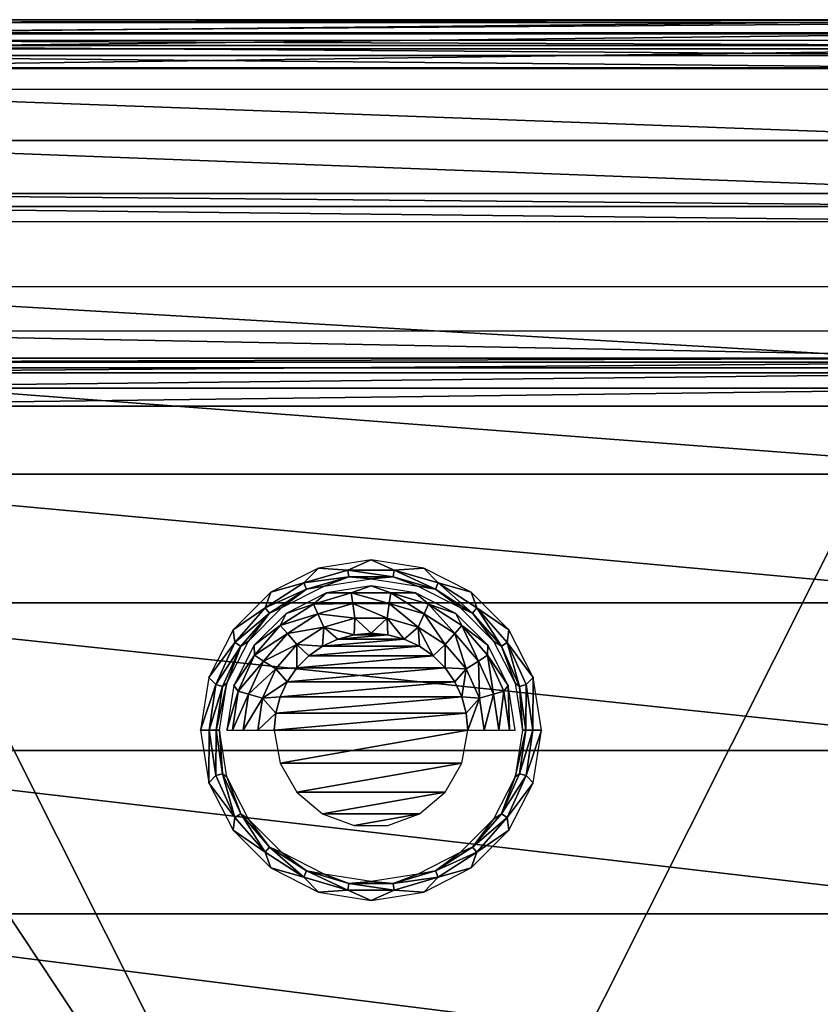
# Model space of a CAD drawing. Header units: millimetres. Extents: x -111 to 111, y -75 to 75.
# Tile 17 of 19: x -18 to 23, y 24 to 75. Entities that reach past the tile are written whole.
import ezdxf

# ---------------------------------------------------------------- set-up
doc = ezdxf.new("R2010")
doc.units = ezdxf.units.MM
doc.header["$LTSCALE"] = 65.185185
for name, color, linetype in [('1', 7, 'CONTINUOUS'), ('14', 7, 'CONTINUOUS'), ('15', 7, 'CONTINUOUS'), ('18', 7, 'CONTINUOUS'), ('19', 7, 'CONTINUOUS'), ('34', 7, 'CONTINUOUS'), ('47', 7, 'CONTINUOUS'), ('64', 7, 'CONTINUOUS'), ('7', 7, 'CONTINUOUS'), ('72', 7, 'CONTINUOUS'), ('75', 7, 'CONTINUOUS'), ('86', 7, 'CONTINUOUS'), ('88', 7, 'CONTINUOUS'), ('9', 7, 'CONTINUOUS'), ('95', 7, 'CONTINUOUS')]:
    doc.layers.add(name, color=color, linetype=linetype)

msp = doc.modelspace()

# ---------------------------------------------------------------- linework, layer by layer
at = {"layer": '1', "color": 250, "linetype": 'Continuous', "true_color": 0x333333}
for points in [[(36.3, 54.807, 43), (-36.3, 54.807, 43), (36.3, -54.807, 43), (36.3, 54.807, 43)], [(36.3, -54.807, 43), (-36.3, 54.807, 43), (-36.3, -54.807, 43), (36.3, -54.807, 43)]]:
    msp.add_3dface(points, dxfattribs=at)
at = {"layer": '14', "color": 250, "linetype": 'Continuous', "true_color": 0x333333}
for points in [[(36.3, -72.366, 17), (36.3, 72.366, 17), (-36.3, 72.366, 17), (36.3, -72.366, 17)], [(-36.3, -72.366, 17), (36.3, -72.366, 17), (-36.3, 72.366, 17), (-36.3, -72.366, 17)]]:
    msp.add_3dface(points, dxfattribs=at)
at = {"layer": '15', "color": 250, "linetype": 'Continuous', "true_color": 0x333333}
for points in [[(-0.872, 42.944, 48), (-1.717, 42.718, 48), (0.872, 42.944, 48), (-0.872, 42.944, 48)], [(0.872, 42.944, 48), (-1.717, 42.718, 48), (1.717, 42.718, 48), (0.872, 42.944, 48)], [(0, 43.021, 48), (-0.872, 42.944, 48), (0.872, 42.944, 48), (0, 43.021, 48)], [(-1.717, 42.718, 48), (-2.51, 42.348, 48), (1.717, 42.718, 48), (-1.717, 42.718, 48)], [(1.717, 42.718, 48), (-2.51, 42.348, 48), (2.51, 42.348, 48), (1.717, 42.718, 48)], [(-2.51, 42.348, 48), (-3.227, 41.846, 48), (2.51, 42.348, 48), (-2.51, 42.348, 48)], [(2.51, 42.348, 48), (-3.227, 41.846, 48), (3.227, 41.846, 48), (2.51, 42.348, 48)], [(-3.227, 41.846, 48), (-3.846, 41.227, 48), (3.227, 41.846, 48), (-3.227, 41.846, 48)], [(3.227, 41.846, 48), (-3.846, 41.227, 48), (3.846, 41.227, 48), (3.227, 41.846, 48)], [(-3.846, 41.227, 48), (-4.348, 40.51, 48), (3.846, 41.227, 48), (-3.846, 41.227, 48)], [(3.846, 41.227, 48), (-4.348, 40.51, 48), (4.348, 40.51, 48), (3.846, 41.227, 48)], [(4.348, 40.51, 48), (-4.718, 39.717, 48), (4.718, 39.717, 48), (4.348, 40.51, 48)], [(-4.348, 40.51, 48), (-4.718, 39.717, 48), (4.348, 40.51, 48), (-4.348, 40.51, 48)], [(4.718, 39.717, 48), (-4.944, 38.872, 48), (4.944, 38.872, 48), (4.718, 39.717, 48)], [(-4.718, 39.717, 48), (-4.944, 38.872, 48), (4.718, 39.717, 48), (-4.718, 39.717, 48)], [(-5.021, 38, 48), (5.021, 38, 48), (4.944, 38.872, 48), (-5.021, 38, 48)], [(-4.944, 38.872, 48), (-5.021, 38, 48), (4.944, 38.872, 48), (-4.944, 38.872, 48)], [(-4.718, 36.283, 48), (5.021, 38, 48), (-5.021, 38, 48), (-4.718, 36.283, 48)], [(4.718, 36.283, 48), (5.021, 38, 48), (-4.718, 36.283, 48), (4.718, 36.283, 48)], [(-3.846, 34.773, 48), (4.718, 36.283, 48), (-4.718, 36.283, 48), (-3.846, 34.773, 48)], [(3.846, 34.773, 48), (4.718, 36.283, 48), (-3.846, 34.773, 48), (3.846, 34.773, 48)], [(-2.51, 33.652, 48), (3.846, 34.773, 48), (-3.846, 34.773, 48), (-2.51, 33.652, 48)], [(2.51, 33.652, 48), (3.846, 34.773, 48), (-2.51, 33.652, 48), (2.51, 33.652, 48)], [(-0.872, 33.056, 48), (2.51, 33.652, 48), (-2.51, 33.652, 48), (-0.872, 33.056, 48)], [(0.872, 33.056, 48), (2.51, 33.652, 48), (-0.872, 33.056, 48), (0.872, 33.056, 48)]]:
    msp.add_3dface(points, dxfattribs=at)
at = {"layer": '18', "color": 250, "linetype": 'Continuous', "true_color": 0x333333}
for points in [[(-8.391, 38, 43.106), (-8.839, 38, 43), (-8.407, 35.27, 43), (-8.391, 38, 43.106)], [(-8.051, 35.636, 43.106), (-8.391, 38, 43.106), (-8.407, 35.27, 43), (-8.051, 35.636, 43.106)], [(-8.391, 38, 43.106), (-8.051, 35.636, 43.106), (-8.037, 38, 43.403), (-8.391, 38, 43.106)], [(-8.037, 38, 43.403), (-8.051, 35.636, 43.106), (-7.711, 35.736, 43.403), (-8.037, 38, 43.403)], [(-8.037, 38, 43.403), (-7.711, 35.736, 43.403), (-7.854, 38, 43.826), (-8.037, 38, 43.403)], [(-7.854, 38, 43.826), (-7.711, 35.736, 43.403), (-7.47, 35.574, 43.826), (-7.854, 38, 43.826)], [(7.47, 35.574, 43.826), (8.037, 38, 43.403), (7.854, 38, 43.826), (7.47, 35.574, 43.826)], [(7.711, 35.736, 43.403), (8.037, 38, 43.403), (7.47, 35.574, 43.826), (7.711, 35.736, 43.403)], [(7.711, 35.736, 43.403), (8.391, 38, 43.106), (8.037, 38, 43.403), (7.711, 35.736, 43.403)], [(8.051, 35.636, 43.106), (8.391, 38, 43.106), (7.711, 35.736, 43.403), (8.051, 35.636, 43.106)], [(8.391, 38, 43.106), (8.051, 35.636, 43.106), (8.839, 38, 43), (8.391, 38, 43.106)], [(8.839, 38, 43), (8.051, 35.636, 43.106), (8.407, 35.27, 43), (8.839, 38, 43)], [(-7.059, 33.464, 43.106), (-8.051, 35.636, 43.106), (-8.407, 35.27, 43), (-7.059, 33.464, 43.106)], [(-7.151, 32.805, 43), (-7.059, 33.464, 43.106), (-8.407, 35.27, 43), (-7.151, 32.805, 43)], [(-8.051, 35.636, 43.106), (-7.059, 33.464, 43.106), (-7.711, 35.736, 43.403), (-8.051, 35.636, 43.106)], [(-7.711, 35.736, 43.403), (-6.761, 33.655, 43.403), (-7.47, 35.574, 43.826), (-7.711, 35.736, 43.403)], [(-7.711, 35.736, 43.403), (-7.059, 33.464, 43.106), (-6.761, 33.655, 43.403), (-7.711, 35.736, 43.403)], [(-7.47, 35.574, 43.826), (-6.761, 33.655, 43.403), (-6.355, 33.384, 43.826), (-7.47, 35.574, 43.826)], [(6.355, 33.384, 43.826), (6.761, 33.655, 43.403), (7.47, 35.574, 43.826), (6.355, 33.384, 43.826)], [(6.761, 33.655, 43.403), (8.051, 35.636, 43.106), (7.711, 35.736, 43.403), (6.761, 33.655, 43.403)], [(6.761, 33.655, 43.403), (7.711, 35.736, 43.403), (7.47, 35.574, 43.826), (6.761, 33.655, 43.403)], [(7.059, 33.464, 43.106), (8.051, 35.636, 43.106), (6.761, 33.655, 43.403), (7.059, 33.464, 43.106)], [(8.051, 35.636, 43.106), (7.059, 33.464, 43.106), (8.407, 35.27, 43), (8.051, 35.636, 43.106)], [(8.407, 35.27, 43), (7.059, 33.464, 43.106), (7.151, 32.805, 43), (8.407, 35.27, 43)], [(-5.495, 31.659, 43.106), (-7.059, 33.464, 43.106), (-7.151, 32.805, 43), (-5.495, 31.659, 43.106)], [(-7.059, 33.464, 43.106), (-5.495, 31.659, 43.106), (-6.761, 33.655, 43.403), (-7.059, 33.464, 43.106)], [(-6.761, 33.655, 43.403), (-5.263, 31.926, 43.403), (-6.355, 33.384, 43.826), (-6.761, 33.655, 43.403)], [(-6.761, 33.655, 43.403), (-5.495, 31.659, 43.106), (-5.263, 31.926, 43.403), (-6.761, 33.655, 43.403)], [(-6.355, 33.384, 43.826), (-5.263, 31.926, 43.403), (-4.617, 31.646, 43.826), (-6.355, 33.384, 43.826)], [(4.617, 31.646, 43.826), (5.263, 31.926, 43.403), (6.355, 33.384, 43.826), (4.617, 31.646, 43.826)], [(5.263, 31.926, 43.403), (7.059, 33.464, 43.106), (6.761, 33.655, 43.403), (5.263, 31.926, 43.403)], [(5.263, 31.926, 43.403), (6.761, 33.655, 43.403), (6.355, 33.384, 43.826), (5.263, 31.926, 43.403)], [(5.495, 31.659, 43.106), (7.059, 33.464, 43.106), (5.263, 31.926, 43.403), (5.495, 31.659, 43.106)], [(7.059, 33.464, 43.106), (5.495, 31.659, 43.106), (7.151, 32.805, 43), (7.059, 33.464, 43.106)], [(-5.196, 30.849, 43), (-5.495, 31.659, 43.106), (-7.151, 32.805, 43), (-5.196, 30.849, 43)], [(7.151, 32.805, 43), (5.495, 31.659, 43.106), (5.196, 30.849, 43), (7.151, 32.805, 43)], [(-5.495, 31.659, 43.106), (-3.486, 30.368, 43.106), (-5.263, 31.926, 43.403), (-5.495, 31.659, 43.106)], [(-5.263, 31.926, 43.403), (-3.339, 30.689, 43.403), (-4.617, 31.646, 43.826), (-5.263, 31.926, 43.403)], [(-5.263, 31.926, 43.403), (-3.486, 30.368, 43.106), (-3.339, 30.689, 43.403), (-5.263, 31.926, 43.403)], [(3.339, 30.689, 43.403), (5.495, 31.659, 43.106), (5.263, 31.926, 43.403), (3.339, 30.689, 43.403)], [(3.339, 30.689, 43.403), (5.263, 31.926, 43.403), (4.617, 31.646, 43.826), (3.339, 30.689, 43.403)], [(-3.486, 30.368, 43.106), (-5.495, 31.659, 43.106), (-5.196, 30.849, 43), (-3.486, 30.368, 43.106)], [(-4.617, 31.646, 43.826), (-3.339, 30.689, 43.403), (-2.427, 30.53, 43.826), (-4.617, 31.646, 43.826)], [(2.427, 30.53, 43.826), (3.339, 30.689, 43.403), (4.617, 31.646, 43.826), (2.427, 30.53, 43.826)], [(3.486, 30.368, 43.106), (5.495, 31.659, 43.106), (3.339, 30.689, 43.403), (3.486, 30.368, 43.106)], [(5.495, 31.659, 43.106), (3.486, 30.368, 43.106), (5.196, 30.849, 43), (5.495, 31.659, 43.106)], [(-2.732, 29.594, 43), (-3.486, 30.368, 43.106), (-5.196, 30.849, 43), (-2.732, 29.594, 43)], [(-3.486, 30.368, 43.106), (-1.194, 29.695, 43.106), (-3.339, 30.689, 43.403), (-3.486, 30.368, 43.106)], [(-3.339, 30.689, 43.403), (-1.144, 30.045, 43.403), (-2.427, 30.53, 43.826), (-3.339, 30.689, 43.403)], [(-3.339, 30.689, 43.403), (-1.194, 29.695, 43.106), (-1.144, 30.045, 43.403), (-3.339, 30.689, 43.403)], [(1.144, 30.045, 43.403), (3.339, 30.689, 43.403), (2.427, 30.53, 43.826), (1.144, 30.045, 43.403)], [(1.144, 30.045, 43.403), (3.486, 30.368, 43.106), (3.339, 30.689, 43.403), (1.144, 30.045, 43.403)], [(5.196, 30.849, 43), (3.486, 30.368, 43.106), (2.732, 29.594, 43), (5.196, 30.849, 43)], [(-1.194, 29.695, 43.106), (-3.486, 30.368, 43.106), (-2.732, 29.594, 43), (-1.194, 29.695, 43.106)], [(-2.427, 30.53, 43.826), (-1.144, 30.045, 43.403), (0, 30.146, 43.826), (-2.427, 30.53, 43.826)], [(-1.144, 30.045, 43.403), (1.144, 30.045, 43.403), (0, 30.146, 43.826), (-1.144, 30.045, 43.403)], [(0, 30.146, 43.826), (1.144, 30.045, 43.403), (2.427, 30.53, 43.826), (0, 30.146, 43.826)], [(1.194, 29.695, 43.106), (3.486, 30.368, 43.106), (1.144, 30.045, 43.403), (1.194, 29.695, 43.106)], [(3.486, 30.368, 43.106), (1.194, 29.695, 43.106), (2.732, 29.594, 43), (3.486, 30.368, 43.106)], [(0, 29.161, 43), (-1.194, 29.695, 43.106), (-2.732, 29.594, 43), (0, 29.161, 43)], [(-1.194, 29.695, 43.106), (1.194, 29.695, 43.106), (-1.144, 30.045, 43.403), (-1.194, 29.695, 43.106)], [(1.194, 29.695, 43.106), (-1.194, 29.695, 43.106), (0, 29.161, 43), (1.194, 29.695, 43.106)], [(-1.144, 30.045, 43.403), (1.194, 29.695, 43.106), (1.144, 30.045, 43.403), (-1.144, 30.045, 43.403)], [(2.732, 29.594, 43), (1.194, 29.695, 43.106), (0, 29.161, 43), (2.732, 29.594, 43)]]:
    msp.add_3dface(points, dxfattribs=at)
at = {"layer": '19', "color": 250, "linetype": 'Continuous', "true_color": 0x333333}
for points in [[(-2.732, 46.406, 43), (-1.194, 46.305, 43.106), (0, 46.839, 43), (-2.732, 46.406, 43)], [(-1.194, 46.305, 43.106), (1.194, 46.305, 43.106), (0, 46.839, 43), (-1.194, 46.305, 43.106)], [(0, 46.839, 43), (1.194, 46.305, 43.106), (2.732, 46.406, 43), (0, 46.839, 43)], [(-5.196, 45.151, 43), (-3.486, 45.632, 43.106), (-2.732, 46.406, 43), (-5.196, 45.151, 43)], [(-3.486, 45.632, 43.106), (-1.194, 46.305, 43.106), (-2.732, 46.406, 43), (-3.486, 45.632, 43.106)], [(-1.194, 46.305, 43.106), (-3.486, 45.632, 43.106), (-1.144, 45.955, 43.403), (-1.194, 46.305, 43.106)], [(1.194, 46.305, 43.106), (-1.194, 46.305, 43.106), (1.144, 45.955, 43.403), (1.194, 46.305, 43.106)], [(1.144, 45.955, 43.403), (-1.194, 46.305, 43.106), (-1.144, 45.955, 43.403), (1.144, 45.955, 43.403)], [(3.339, 45.311, 43.403), (1.194, 46.305, 43.106), (1.144, 45.955, 43.403), (3.339, 45.311, 43.403)], [(1.194, 46.305, 43.106), (3.486, 45.632, 43.106), (2.732, 46.406, 43), (1.194, 46.305, 43.106)], [(3.486, 45.632, 43.106), (1.194, 46.305, 43.106), (3.339, 45.311, 43.403), (3.486, 45.632, 43.106)], [(2.732, 46.406, 43), (3.486, 45.632, 43.106), (5.196, 45.151, 43), (2.732, 46.406, 43)], [(-3.486, 45.632, 43.106), (-5.495, 44.341, 43.106), (-3.339, 45.311, 43.403), (-3.486, 45.632, 43.106)], [(-5.495, 44.341, 43.106), (-3.486, 45.632, 43.106), (-5.196, 45.151, 43), (-5.495, 44.341, 43.106)], [(-1.144, 45.955, 43.403), (-3.486, 45.632, 43.106), (-3.339, 45.311, 43.403), (-1.144, 45.955, 43.403)], [(-1.144, 45.955, 43.403), (-3.339, 45.311, 43.403), (-2.427, 45.47, 43.826), (-1.144, 45.955, 43.403)], [(0, 45.854, 43.826), (-1.144, 45.955, 43.403), (-2.427, 45.47, 43.826), (0, 45.854, 43.826)], [(1.144, 45.955, 43.403), (-1.144, 45.955, 43.403), (0, 45.854, 43.826), (1.144, 45.955, 43.403)], [(2.427, 45.47, 43.826), (1.144, 45.955, 43.403), (0, 45.854, 43.826), (2.427, 45.47, 43.826)], [(3.339, 45.311, 43.403), (1.144, 45.955, 43.403), (2.427, 45.47, 43.826), (3.339, 45.311, 43.403)], [(5.263, 44.074, 43.403), (3.486, 45.632, 43.106), (3.339, 45.311, 43.403), (5.263, 44.074, 43.403)], [(5.495, 44.341, 43.106), (3.486, 45.632, 43.106), (5.263, 44.074, 43.403), (5.495, 44.341, 43.106)], [(3.486, 45.632, 43.106), (5.495, 44.341, 43.106), (5.196, 45.151, 43), (3.486, 45.632, 43.106)], [(-7.151, 43.195, 43), (-5.495, 44.341, 43.106), (-5.196, 45.151, 43), (-7.151, 43.195, 43)], [(-3.339, 45.311, 43.403), (-5.495, 44.341, 43.106), (-5.263, 44.074, 43.403), (-3.339, 45.311, 43.403)], [(-3.339, 45.311, 43.403), (-5.263, 44.074, 43.403), (-4.617, 44.354, 43.826), (-3.339, 45.311, 43.403)], [(-2.427, 45.47, 43.826), (-3.339, 45.311, 43.403), (-4.617, 44.354, 43.826), (-2.427, 45.47, 43.826)], [(4.617, 44.354, 43.826), (3.339, 45.311, 43.403), (2.427, 45.47, 43.826), (4.617, 44.354, 43.826)], [(5.263, 44.074, 43.403), (3.339, 45.311, 43.403), (4.617, 44.354, 43.826), (5.263, 44.074, 43.403)], [(5.196, 45.151, 43), (5.495, 44.341, 43.106), (7.151, 43.195, 43), (5.196, 45.151, 43)], [(-7.059, 42.536, 43.106), (-5.495, 44.341, 43.106), (-7.151, 43.195, 43), (-7.059, 42.536, 43.106)], [(-5.495, 44.341, 43.106), (-7.059, 42.536, 43.106), (-5.263, 44.074, 43.403), (-5.495, 44.341, 43.106)], [(-5.263, 44.074, 43.403), (-7.059, 42.536, 43.106), (-6.761, 42.345, 43.403), (-5.263, 44.074, 43.403)], [(-5.263, 44.074, 43.403), (-6.761, 42.345, 43.403), (-6.355, 42.616, 43.826), (-5.263, 44.074, 43.403)], [(-4.617, 44.354, 43.826), (-5.263, 44.074, 43.403), (-6.355, 42.616, 43.826), (-4.617, 44.354, 43.826)], [(6.355, 42.616, 43.826), (5.263, 44.074, 43.403), (4.617, 44.354, 43.826), (6.355, 42.616, 43.826)], [(6.761, 42.345, 43.403), (5.495, 44.341, 43.106), (5.263, 44.074, 43.403), (6.761, 42.345, 43.403)], [(6.761, 42.345, 43.403), (5.263, 44.074, 43.403), (6.355, 42.616, 43.826), (6.761, 42.345, 43.403)], [(7.059, 42.536, 43.106), (5.495, 44.341, 43.106), (6.761, 42.345, 43.403), (7.059, 42.536, 43.106)], [(5.495, 44.341, 43.106), (7.059, 42.536, 43.106), (7.151, 43.195, 43), (5.495, 44.341, 43.106)], [(-8.407, 40.73, 43), (-7.059, 42.536, 43.106), (-7.151, 43.195, 43), (-8.407, 40.73, 43)], [(7.151, 43.195, 43), (7.059, 42.536, 43.106), (8.407, 40.73, 43), (7.151, 43.195, 43)], [(-8.051, 40.364, 43.106), (-7.059, 42.536, 43.106), (-8.407, 40.73, 43), (-8.051, 40.364, 43.106)], [(-7.059, 42.536, 43.106), (-8.051, 40.364, 43.106), (-6.761, 42.345, 43.403), (-7.059, 42.536, 43.106)], [(-6.355, 42.616, 43.826), (-6.761, 42.345, 43.403), (-7.47, 40.426, 43.826), (-6.355, 42.616, 43.826)], [(7.47, 40.426, 43.826), (6.761, 42.345, 43.403), (6.355, 42.616, 43.826), (7.47, 40.426, 43.826)], [(7.711, 40.264, 43.403), (7.059, 42.536, 43.106), (6.761, 42.345, 43.403), (7.711, 40.264, 43.403)], [(8.051, 40.364, 43.106), (7.059, 42.536, 43.106), (7.711, 40.264, 43.403), (8.051, 40.364, 43.106)], [(7.059, 42.536, 43.106), (8.051, 40.364, 43.106), (8.407, 40.73, 43), (7.059, 42.536, 43.106)], [(-6.761, 42.345, 43.403), (-8.051, 40.364, 43.106), (-7.711, 40.264, 43.403), (-6.761, 42.345, 43.403)], [(-6.761, 42.345, 43.403), (-7.711, 40.264, 43.403), (-7.47, 40.426, 43.826), (-6.761, 42.345, 43.403)], [(7.711, 40.264, 43.403), (6.761, 42.345, 43.403), (7.47, 40.426, 43.826), (7.711, 40.264, 43.403)], [(-8.839, 38, 43), (-8.051, 40.364, 43.106), (-8.407, 40.73, 43), (-8.839, 38, 43)], [(-8.839, 38, 43), (-8.391, 38, 43.106), (-8.051, 40.364, 43.106), (-8.839, 38, 43)], [(-8.051, 40.364, 43.106), (-8.391, 38, 43.106), (-7.711, 40.264, 43.403), (-8.051, 40.364, 43.106)], [(-7.711, 40.264, 43.403), (-8.037, 38, 43.403), (-7.47, 40.426, 43.826), (-7.711, 40.264, 43.403)], [(-8.037, 38, 43.403), (-7.854, 38, 43.826), (-7.47, 40.426, 43.826), (-8.037, 38, 43.403)], [(7.854, 38, 43.826), (7.711, 40.264, 43.403), (7.47, 40.426, 43.826), (7.854, 38, 43.826)], [(8.037, 38, 43.403), (8.051, 40.364, 43.106), (7.711, 40.264, 43.403), (8.037, 38, 43.403)], [(8.037, 38, 43.403), (8.391, 38, 43.106), (8.051, 40.364, 43.106), (8.037, 38, 43.403)], [(8.051, 40.364, 43.106), (8.391, 38, 43.106), (8.407, 40.73, 43), (8.051, 40.364, 43.106)], [(8.391, 38, 43.106), (8.839, 38, 43), (8.407, 40.73, 43), (8.391, 38, 43.106)], [(-8.391, 38, 43.106), (-8.037, 38, 43.403), (-7.711, 40.264, 43.403), (-8.391, 38, 43.106)], [(7.854, 38, 43.826), (8.037, 38, 43.403), (7.711, 40.264, 43.403), (7.854, 38, 43.826)]]:
    msp.add_3dface(points, dxfattribs=at)
at = {"layer": '34', "color": 250, "linetype": 'Continuous', "true_color": 0x333333}
for points in [[(-36.3, 74.862, 14.369), (36.3, 74.862, 14.369), (-36.3, 74.109), (-36.3, 74.862, 14.369)], [(36.3, 74.862, 14.369), (36.3, 74.109), (-36.3, 74.109), (36.3, 74.862, 14.369)]]:
    msp.add_3dface(points, dxfattribs=at)
at = {"layer": '47', "color": 250, "linetype": 'Continuous', "true_color": 0x333333}
for points in [[(36.3, 74.712, 15.363), (36.3, 74.862, 14.369), (-36.3, 74.712, 15.363), (36.3, 74.712, 15.363)], [(36.3, 74.862, 14.369), (-36.3, 74.862, 14.369), (-36.3, 74.712, 15.363), (36.3, 74.862, 14.369)], [(-36.3, 74.18, 16.22), (36.3, 74.712, 15.363), (-36.3, 74.712, 15.363), (-36.3, 74.18, 16.22)], [(36.3, 74.18, 16.22), (36.3, 74.712, 15.363), (-36.3, 74.18, 16.22), (36.3, 74.18, 16.22)], [(36.3, 73.352, 16.797), (36.3, 74.18, 16.22), (-36.3, 73.352, 16.797), (36.3, 73.352, 16.797)], [(-36.3, 73.352, 16.797), (36.3, 74.18, 16.22), (-36.3, 74.18, 16.22), (-36.3, 73.352, 16.797)], [(-36.3, 72.366, 17), (36.3, 73.352, 16.797), (-36.3, 73.352, 16.797), (-36.3, 72.366, 17)], [(-36.3, 72.366, 17), (36.3, 72.366, 17), (36.3, 73.352, 16.797), (-36.3, 72.366, 17)]]:
    msp.add_3dface(points, dxfattribs=at)
at = {"layer": '64', "color": 250, "linetype": 'Continuous', "true_color": 0x333333}
for points in [[(-2.312, 45.116, 45.934), (-1.023, 45.113, 46.75), (0, 45.483, 45.934), (-2.312, 45.116, 45.934)], [(-1.023, 45.113, 46.75), (1.023, 45.113, 46.75), (0, 45.483, 45.934), (-1.023, 45.113, 46.75)], [(0, 45.483, 45.934), (1.023, 45.113, 46.75), (2.312, 45.116, 45.934), (0, 45.483, 45.934)], [(-4.398, 44.054, 45.934), (-2.985, 44.536, 46.75), (-2.312, 45.116, 45.934), (-4.398, 44.054, 45.934)], [(-2.985, 44.536, 46.75), (-1.023, 45.113, 46.75), (-2.312, 45.116, 45.934), (-2.985, 44.536, 46.75)], [(-2.985, 44.536, 46.75), (-0.943, 44.559, 47.416), (-1.023, 45.113, 46.75), (-2.985, 44.536, 46.75)], [(-0.943, 44.559, 47.416), (0.943, 44.559, 47.416), (-1.023, 45.113, 46.75), (-0.943, 44.559, 47.416)], [(-1.023, 45.113, 46.75), (0.943, 44.559, 47.416), (1.023, 45.113, 46.75), (-1.023, 45.113, 46.75)], [(0.943, 44.559, 47.416), (2.753, 44.028, 47.416), (1.023, 45.113, 46.75), (0.943, 44.559, 47.416)], [(1.023, 45.113, 46.75), (2.985, 44.536, 46.75), (2.312, 45.116, 45.934), (1.023, 45.113, 46.75)], [(1.023, 45.113, 46.75), (2.753, 44.028, 47.416), (2.985, 44.536, 46.75), (1.023, 45.113, 46.75)], [(2.312, 45.116, 45.934), (2.985, 44.536, 46.75), (4.398, 44.054, 45.934), (2.312, 45.116, 45.934)], [(-4.706, 43.431, 46.75), (-2.985, 44.536, 46.75), (-4.398, 44.054, 45.934), (-4.706, 43.431, 46.75)], [(-4.706, 43.431, 46.75), (-2.753, 44.028, 47.416), (-2.985, 44.536, 46.75), (-4.706, 43.431, 46.75)], [(-2.753, 44.028, 47.416), (-0.943, 44.559, 47.416), (-2.985, 44.536, 46.75), (-2.753, 44.028, 47.416)], [(-2.753, 44.028, 47.416), (-0.836, 43.814, 47.85), (-0.943, 44.559, 47.416), (-2.753, 44.028, 47.416)], [(-0.836, 43.814, 47.85), (0.836, 43.814, 47.85), (-0.943, 44.559, 47.416), (-0.836, 43.814, 47.85)], [(-0.943, 44.559, 47.416), (0.836, 43.814, 47.85), (0.943, 44.559, 47.416), (-0.943, 44.559, 47.416)], [(0.836, 43.814, 47.85), (2.44, 43.343, 47.85), (0.943, 44.559, 47.416), (0.836, 43.814, 47.85)], [(0.943, 44.559, 47.416), (2.44, 43.343, 47.85), (2.753, 44.028, 47.416), (0.943, 44.559, 47.416)], [(2.753, 44.028, 47.416), (4.34, 43.008, 47.416), (2.985, 44.536, 46.75), (2.753, 44.028, 47.416)], [(2.985, 44.536, 46.75), (4.34, 43.008, 47.416), (4.706, 43.431, 46.75), (2.985, 44.536, 46.75)], [(2.985, 44.536, 46.75), (4.706, 43.431, 46.75), (4.398, 44.054, 45.934), (2.985, 44.536, 46.75)], [(-6.054, 42.398, 45.934), (-4.706, 43.431, 46.75), (-4.398, 44.054, 45.934), (-6.054, 42.398, 45.934)], [(-4.34, 43.008, 47.416), (-2.753, 44.028, 47.416), (-4.706, 43.431, 46.75), (-4.34, 43.008, 47.416)], [(-4.34, 43.008, 47.416), (-2.44, 43.343, 47.85), (-2.753, 44.028, 47.416), (-4.34, 43.008, 47.416)], [(-2.44, 43.343, 47.85), (-0.836, 43.814, 47.85), (-2.753, 44.028, 47.416), (-2.44, 43.343, 47.85)], [(2.44, 43.343, 47.85), (3.847, 42.439, 47.85), (2.753, 44.028, 47.416), (2.44, 43.343, 47.85)], [(2.753, 44.028, 47.416), (3.847, 42.439, 47.85), (4.34, 43.008, 47.416), (2.753, 44.028, 47.416)], [(4.398, 44.054, 45.934), (4.706, 43.431, 46.75), (6.054, 42.398, 45.934), (4.398, 44.054, 45.934)], [(-6.045, 41.885, 46.75), (-4.706, 43.431, 46.75), (-6.054, 42.398, 45.934), (-6.045, 41.885, 46.75)], [(-6.045, 41.885, 46.75), (-4.34, 43.008, 47.416), (-4.706, 43.431, 46.75), (-6.045, 41.885, 46.75)], [(-2.44, 43.343, 47.85), (-0.872, 42.944, 48), (-0.836, 43.814, 47.85), (-2.44, 43.343, 47.85)], [(-0.872, 42.944, 48), (0, 43.021, 48), (-0.836, 43.814, 47.85), (-0.872, 42.944, 48)], [(-0.836, 43.814, 47.85), (0, 43.021, 48), (0.836, 43.814, 47.85), (-0.836, 43.814, 47.85)], [(0, 43.021, 48), (0.872, 42.944, 48), (0.836, 43.814, 47.85), (0, 43.021, 48)], [(0.872, 42.944, 48), (1.717, 42.718, 48), (0.836, 43.814, 47.85), (0.872, 42.944, 48)], [(0.836, 43.814, 47.85), (1.717, 42.718, 48), (2.44, 43.343, 47.85), (0.836, 43.814, 47.85)], [(4.34, 43.008, 47.416), (5.575, 41.583, 47.416), (4.706, 43.431, 46.75), (4.34, 43.008, 47.416)], [(4.706, 43.431, 46.75), (5.575, 41.583, 47.416), (6.045, 41.885, 46.75), (4.706, 43.431, 46.75)], [(4.706, 43.431, 46.75), (6.045, 41.885, 46.75), (6.054, 42.398, 45.934), (4.706, 43.431, 46.75)], [(-5.575, 41.583, 47.416), (-4.34, 43.008, 47.416), (-6.045, 41.885, 46.75), (-5.575, 41.583, 47.416)], [(-5.575, 41.583, 47.416), (-3.847, 42.439, 47.85), (-4.34, 43.008, 47.416), (-5.575, 41.583, 47.416)], [(-3.847, 42.439, 47.85), (-2.44, 43.343, 47.85), (-4.34, 43.008, 47.416), (-3.847, 42.439, 47.85)], [(-3.847, 42.439, 47.85), (-2.51, 42.348, 48), (-2.44, 43.343, 47.85), (-3.847, 42.439, 47.85)], [(-2.51, 42.348, 48), (-1.717, 42.718, 48), (-2.44, 43.343, 47.85), (-2.51, 42.348, 48)], [(-1.717, 42.718, 48), (-0.872, 42.944, 48), (-2.44, 43.343, 47.85), (-1.717, 42.718, 48)], [(1.717, 42.718, 48), (2.51, 42.348, 48), (2.44, 43.343, 47.85), (1.717, 42.718, 48)], [(2.51, 42.348, 48), (3.227, 41.846, 48), (2.44, 43.343, 47.85), (2.51, 42.348, 48)], [(2.44, 43.343, 47.85), (3.227, 41.846, 48), (3.847, 42.439, 47.85), (2.44, 43.343, 47.85)], [(3.847, 42.439, 47.85), (4.942, 41.176, 47.85), (4.34, 43.008, 47.416), (3.847, 42.439, 47.85)], [(4.34, 43.008, 47.416), (4.942, 41.176, 47.85), (5.575, 41.583, 47.416), (4.34, 43.008, 47.416)], [(-4.942, 41.176, 47.85), (-3.847, 42.439, 47.85), (-5.575, 41.583, 47.416), (-4.942, 41.176, 47.85)], [(-4.942, 41.176, 47.85), (-3.846, 41.227, 48), (-3.847, 42.439, 47.85), (-4.942, 41.176, 47.85)], [(-3.227, 41.846, 48), (-2.51, 42.348, 48), (-3.847, 42.439, 47.85), (-3.227, 41.846, 48)], [(-3.846, 41.227, 48), (-3.227, 41.846, 48), (-3.847, 42.439, 47.85), (-3.846, 41.227, 48)], [(3.227, 41.846, 48), (3.846, 41.227, 48), (3.847, 42.439, 47.85), (3.227, 41.846, 48)], [(3.847, 42.439, 47.85), (3.846, 41.227, 48), (4.942, 41.176, 47.85), (3.847, 42.439, 47.85)], [(-7.116, 40.312, 45.934), (-6.045, 41.885, 46.75), (-6.054, 42.398, 45.934), (-7.116, 40.312, 45.934)], [(6.054, 42.398, 45.934), (6.045, 41.885, 46.75), (7.116, 40.312, 45.934), (6.054, 42.398, 45.934)], [(-6.895, 40.024, 46.75), (-6.045, 41.885, 46.75), (-7.116, 40.312, 45.934), (-6.895, 40.024, 46.75)], [(-6.895, 40.024, 46.75), (-5.575, 41.583, 47.416), (-6.045, 41.885, 46.75), (-6.895, 40.024, 46.75)], [(-6.358, 39.867, 47.416), (-5.575, 41.583, 47.416), (-6.895, 40.024, 46.75), (-6.358, 39.867, 47.416)], [(-6.358, 39.867, 47.416), (-4.942, 41.176, 47.85), (-5.575, 41.583, 47.416), (-6.358, 39.867, 47.416)], [(4.942, 41.176, 47.85), (5.636, 39.655, 47.85), (5.575, 41.583, 47.416), (4.942, 41.176, 47.85)], [(5.575, 41.583, 47.416), (6.358, 39.867, 47.416), (6.045, 41.885, 46.75), (5.575, 41.583, 47.416)], [(5.575, 41.583, 47.416), (5.636, 39.655, 47.85), (6.358, 39.867, 47.416), (5.575, 41.583, 47.416)], [(6.045, 41.885, 46.75), (6.358, 39.867, 47.416), (6.895, 40.024, 46.75), (6.045, 41.885, 46.75)], [(6.045, 41.885, 46.75), (6.895, 40.024, 46.75), (7.116, 40.312, 45.934), (6.045, 41.885, 46.75)], [(-5.636, 39.655, 47.85), (-4.942, 41.176, 47.85), (-6.358, 39.867, 47.416), (-5.636, 39.655, 47.85)], [(-5.636, 39.655, 47.85), (-4.348, 40.51, 48), (-4.942, 41.176, 47.85), (-5.636, 39.655, 47.85)], [(-4.348, 40.51, 48), (-3.846, 41.227, 48), (-4.942, 41.176, 47.85), (-4.348, 40.51, 48)], [(3.846, 41.227, 48), (4.348, 40.51, 48), (4.942, 41.176, 47.85), (3.846, 41.227, 48)], [(4.348, 40.51, 48), (4.718, 39.717, 48), (4.942, 41.176, 47.85), (4.348, 40.51, 48)], [(4.942, 41.176, 47.85), (4.718, 39.717, 48), (5.636, 39.655, 47.85), (4.942, 41.176, 47.85)], [(-4.718, 39.717, 48), (-4.348, 40.51, 48), (-5.636, 39.655, 47.85), (-4.718, 39.717, 48)], [(-7.483, 38, 45.934), (-6.895, 40.024, 46.75), (-7.116, 40.312, 45.934), (-7.483, 38, 45.934)], [(-7.186, 38, 46.75), (-6.895, 40.024, 46.75), (-7.483, 38, 45.934), (-7.186, 38, 46.75)], [(-7.186, 38, 46.75), (-6.358, 39.867, 47.416), (-6.895, 40.024, 46.75), (-7.186, 38, 46.75)], [(-6.627, 38, 47.416), (-6.358, 39.867, 47.416), (-7.186, 38, 46.75), (-6.627, 38, 47.416)], [(-6.627, 38, 47.416), (-5.636, 39.655, 47.85), (-6.358, 39.867, 47.416), (-6.627, 38, 47.416)], [(5.636, 39.655, 47.85), (5.874, 38, 47.85), (6.358, 39.867, 47.416), (5.636, 39.655, 47.85)], [(6.358, 39.867, 47.416), (5.874, 38, 47.85), (6.627, 38, 47.416), (6.358, 39.867, 47.416)], [(6.358, 39.867, 47.416), (6.627, 38, 47.416), (6.895, 40.024, 46.75), (6.358, 39.867, 47.416)], [(6.895, 40.024, 46.75), (6.627, 38, 47.416), (7.186, 38, 46.75), (6.895, 40.024, 46.75)], [(6.895, 40.024, 46.75), (7.186, 38, 46.75), (7.116, 40.312, 45.934), (6.895, 40.024, 46.75)], [(7.116, 40.312, 45.934), (7.186, 38, 46.75), (7.483, 38, 45.934), (7.116, 40.312, 45.934)], [(-5.874, 38, 47.85), (-5.636, 39.655, 47.85), (-6.627, 38, 47.416), (-5.874, 38, 47.85)], [(-5.874, 38, 47.85), (-4.944, 38.872, 48), (-5.636, 39.655, 47.85), (-5.874, 38, 47.85)], [(-4.944, 38.872, 48), (-4.718, 39.717, 48), (-5.636, 39.655, 47.85), (-4.944, 38.872, 48)], [(4.718, 39.717, 48), (4.944, 38.872, 48), (5.636, 39.655, 47.85), (4.718, 39.717, 48)], [(4.944, 38.872, 48), (5.021, 38, 48), (5.636, 39.655, 47.85), (4.944, 38.872, 48)], [(5.636, 39.655, 47.85), (5.021, 38, 48), (5.874, 38, 47.85), (5.636, 39.655, 47.85)], [(-5.021, 38, 48), (-4.944, 38.872, 48), (-5.874, 38, 47.85), (-5.021, 38, 48)]]:
    msp.add_3dface(points, dxfattribs=at)
at = {"layer": '7', "color": 250, "linetype": 'Continuous', "true_color": 0x333333}
for points in [[(-36.3, 58.705, 8.539), (-36.3, 57.304, 40.609), (36.3, 57.304, 40.609), (-36.3, 58.705, 8.539)], [(36.3, 58.705, 8.539), (-36.3, 58.705, 8.539), (36.3, 57.304, 40.609), (36.3, 58.705, 8.539)]]:
    msp.add_3dface(points, dxfattribs=at)
at = {"layer": '72', "color": 7, "linetype": 'Continuous', "true_color": 0xe0f2ff}
for points in [[(-36.3, -72.324, -1.8), (36.3, 72.324, -1.8), (36.3, -72.324, -1.8), (-36.3, -72.324, -1.8)], [(-36.3, 72.324, -1.8), (36.3, 72.324, -1.8), (-36.3, -72.324, -1.8), (-36.3, 72.324, -1.8)]]:
    msp.add_3dface(points, dxfattribs=at)
at = {"layer": '75', "color": 7, "linetype": 'Continuous', "true_color": 0xe0f2ff}
for points in [[(36.3, 61.015, -13.407), (36.3, 56.793, -22.181), (-36.3, 61.015, -13.407), (36.3, 61.015, -13.407)], [(-36.3, 61.015, -13.407), (36.3, 56.793, -22.181), (-36.3, 56.793, -22.181), (-36.3, 61.015, -13.407)], [(36.3, 56.793, -22.181), (36.3, 51.275, -30.287), (-36.3, 56.793, -22.181), (36.3, 56.793, -22.181)], [(-36.3, 56.793, -22.181), (36.3, 51.275, -30.287), (-36.3, 51.275, -30.287), (-36.3, 56.793, -22.181)], [(-36.3, 51.275, -30.287), (36.3, 44.61, -37.479), (-36.3, 44.61, -37.479), (-36.3, 51.275, -30.287)], [(36.3, 51.275, -30.287), (36.3, 44.61, -37.479), (-36.3, 51.275, -30.287), (36.3, 51.275, -30.287)], [(-36.3, 44.61, -37.479), (36.3, 36.946, -43.596), (-36.3, 36.946, -43.596), (-36.3, 44.61, -37.479)], [(36.3, 44.61, -37.479), (36.3, 36.946, -43.596), (-36.3, 44.61, -37.479), (36.3, 44.61, -37.479)], [(36.3, 36.946, -43.596), (36.3, 28.456, -48.501), (-36.3, 36.946, -43.596), (36.3, 36.946, -43.596)], [(-36.3, 36.946, -43.596), (36.3, 28.456, -48.501), (-36.3, 28.456, -48.501), (-36.3, 36.946, -43.596)], [(36.3, 28.456, -48.501), (36.3, 19.328, -52.086), (-36.3, 28.456, -48.501), (36.3, 28.456, -48.501)], [(-36.3, 28.456, -48.501), (36.3, 19.328, -52.086), (-36.3, 19.328, -52.086), (-36.3, 28.456, -48.501)]]:
    msp.add_3dface(points, dxfattribs=at)
at = {"layer": '86', "color": 7, "linetype": 'Continuous', "true_color": 0xe0f2ff}
for points in [[(36.3, 68.588, -5.146), (-36.3, 68.588, -5.146), (-36.3, 71.25, -1.983), (36.3, 68.588, -5.146)], [(36.3, 71.25, -1.983), (36.3, 68.588, -5.146), (-36.3, 71.25, -1.983), (36.3, 71.25, -1.983)], [(36.3, 65.849, -8.243), (-36.3, 65.849, -8.243), (-36.3, 68.588, -5.146), (36.3, 65.849, -8.243)], [(36.3, 68.588, -5.146), (36.3, 65.849, -8.243), (-36.3, 68.588, -5.146), (36.3, 68.588, -5.146)]]:
    msp.add_3dface(points, dxfattribs=at)
at = {"layer": '88', "color": 7, "linetype": 'Continuous', "true_color": 0xe0f2ff}
for points in [[(-36.3, 65.177, -8.728), (-36.3, 65.849, -8.243), (36.3, 65.177, -8.728), (-36.3, 65.177, -8.728)], [(-36.3, 65.849, -8.243), (36.3, 65.849, -8.243), (36.3, 65.177, -8.728), (-36.3, 65.849, -8.243)], [(-36.3, 64.367, -8.9), (-36.3, 65.177, -8.728), (36.3, 64.367, -8.9), (-36.3, 64.367, -8.9)], [(36.3, 64.367, -8.9), (-36.3, 65.177, -8.728), (36.3, 65.177, -8.728), (36.3, 64.367, -8.9)]]:
    msp.add_3dface(points, dxfattribs=at)
at = {"layer": '9', "color": 250, "linetype": 'Continuous', "true_color": 0x333333}
for points in [[(36.3, 57.304, 40.609), (-36.3, 57.304, 40.609), (-36.3, 57.084, 41.532), (36.3, 57.304, 40.609)], [(36.3, 57.084, 41.532), (36.3, 57.304, 40.609), (-36.3, 57.084, 41.532), (36.3, 57.084, 41.532)], [(-36.3, 56.535, 42.307), (36.3, 57.084, 41.532), (-36.3, 57.084, 41.532), (-36.3, 56.535, 42.307)], [(36.3, 56.535, 42.307), (36.3, 57.084, 41.532), (-36.3, 56.535, 42.307), (36.3, 56.535, 42.307)], [(-36.3, 55.736, 42.821), (36.3, 56.535, 42.307), (-36.3, 56.535, 42.307), (-36.3, 55.736, 42.821)], [(36.3, 55.736, 42.821), (36.3, 56.535, 42.307), (-36.3, 55.736, 42.821), (36.3, 55.736, 42.821)], [(-36.3, 54.807, 43), (36.3, 55.736, 42.821), (-36.3, 55.736, 42.821), (-36.3, 54.807, 43)], [(-36.3, 54.807, 43), (36.3, 54.807, 43), (36.3, 55.736, 42.821), (-36.3, 54.807, 43)]]:
    msp.add_3dface(points, dxfattribs=at)
at = {"layer": '95', "color": 7, "linetype": 'Continuous', "true_color": 0xe0f2ff}
for points in [[(-36.3, 73.528, -1.195), (-36.3, 73.801, -0.56), (36.3, 73.528, -1.195), (-36.3, 73.528, -1.195)], [(-36.3, 73.801, -0.56), (36.3, 73.801, -0.56), (36.3, 73.528, -1.195), (-36.3, 73.801, -0.56)], [(-36.3, 72.997, -1.64), (-36.3, 73.528, -1.195), (36.3, 72.997, -1.64), (-36.3, 72.997, -1.64)], [(-36.3, 73.528, -1.195), (36.3, 73.528, -1.195), (36.3, 72.997, -1.64), (-36.3, 73.528, -1.195)], [(36.3, 72.324, -1.8), (-36.3, 72.324, -1.8), (-36.3, 72.997, -1.64), (36.3, 72.324, -1.8)], [(36.3, 72.324, -1.8), (-36.3, 72.997, -1.64), (36.3, 72.997, -1.64), (36.3, 72.324, -1.8)]]:
    msp.add_3dface(points, dxfattribs=at)

doc.saveas('drawing.dxf')
